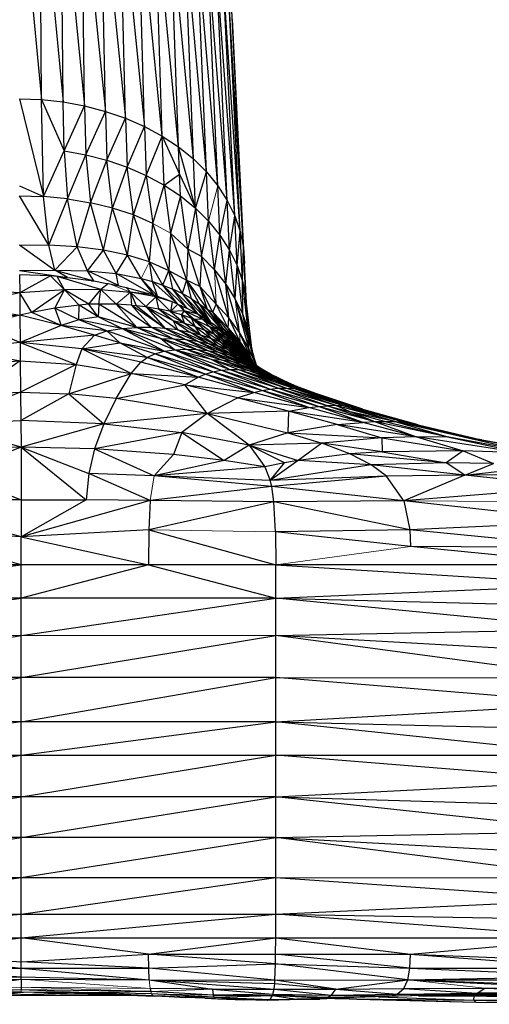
# Model space of a CAD drawing. Header units: millimetres. Extents: x 0 to 1300, y 1 to 464.
# Tile 31 of 52: x 995 to 1029, y 1 to 72. Entities that reach past the tile are written whole.
import ezdxf

# ---------------------------------------------------------------- set-up
doc = ezdxf.new("R2010")
doc.units = ezdxf.units.MM

msp = doc.modelspace()

# ---------------------------------------------------------------- linework, layer by layer
at = {"color": 7, "linetype": 'Continuous', "lineweight": 25}
for p, q in [((994.979, 83.028), (996.562, 66.027)), ((996.562, 66.027), (996.477, 82.973)), ((996.477, 82.973), (998.13, 65.852)), ((998.13, 65.852), (997.96, 82.808)), ((997.96, 82.808), (999.669, 65.567)), ((999.669, 65.567), (999.417, 82.538)), ((999.417, 82.538), (1001.165, 65.174)), ((1001.165, 65.174), (1000.832, 82.166)), ((1000.832, 82.166), (1002.602, 64.678)), ((1002.602, 64.678), (1002.193, 81.697)), ((1002.193, 81.697), (1003.968, 64.084)), ((1003.968, 64.084), (1003.485, 81.135)), ((1005.246, 63.396), (1003.485, 81.135)), ((1005.246, 63.396), (1004.695, 80.484)), ((1006.424, 62.618), (1004.695, 80.484)), ((1006.424, 62.618), (1005.809, 79.749)), ((1007.486, 61.756), (1005.809, 79.749)), ((1007.486, 61.756), (1006.815, 78.933)), ((1008.427, 60.82), (1006.815, 78.933)), ((1008.427, 60.82), (1007.705, 78.047)), ((1009.24, 59.82), (1007.705, 78.047)), ((1009.24, 59.82), (1008.474, 77.101)), ((1009.919, 58.766), (1008.474, 77.101)), ((1009.919, 58.766), (1009.117, 76.104)), ((1010.458, 57.67), (1009.117, 76.104)), ((1010.458, 57.67), (1009.627, 75.067)), ((1010.851, 56.542), (1009.627, 75.067)), ((1010.851, 56.542), (1009.999, 73.999)), ((1011.091, 55.392), (1009.999, 73.999)), ((1011.091, 55.392), (1010.227, 72.911)), ((1011.174, 54.232), (1010.227, 72.911)), ((1011.174, 54.232), (1010.305, 71.813)), ((994.979, 66.085), (996.717, 59.043)), ((994.979, 66.085), (996.562, 66.027)), ((996.562, 66.027), (998.187, 62.347)), ((996.717, 59.043), (996.562, 66.027)), ((996.562, 66.027), (998.13, 65.852)), ((998.13, 65.852), (999.669, 65.567)), ((998.187, 62.347), (998.13, 65.852)), ((998.187, 62.347), (999.669, 65.567)), ((999.669, 65.567), (999.751, 62.061)), ((999.669, 65.567), (1001.165, 65.174)), ((999.751, 62.061), (1001.165, 65.174)), ((1001.165, 65.174), (1001.268, 61.666)), ((1001.165, 65.174), (1002.602, 64.678)), ((1001.268, 61.666), (1002.602, 64.678)), ((1002.602, 64.678), (1002.722, 61.167)), ((1002.602, 64.678), (1003.968, 64.084)), ((1002.722, 61.167), (1003.968, 64.084)), ((1003.968, 64.084), (1004.099, 60.569)), ((1003.968, 64.084), (1005.246, 63.396)), ((1004.099, 60.569), (1005.246, 63.396)), ((1005.386, 59.875), (1005.246, 63.396)), ((1005.246, 63.396), (1006.487, 60.663)), ((1005.246, 63.396), (1006.424, 62.618)), ((996.717, 59.043), (998.187, 62.347)), ((998.187, 62.347), (998.428, 58.88)), ((998.187, 62.347), (999.751, 62.061)), ((1007.64, 58.216), (1006.424, 62.618)), ((1006.487, 60.663), (1006.424, 62.618)), ((1006.424, 62.618), (1007.486, 61.756)), ((998.428, 58.88), (999.751, 62.061)), ((999.751, 62.061), (1000.09, 58.605)), ((999.751, 62.061), (1001.268, 61.666)), ((1000.09, 58.605), (1001.268, 61.666)), ((1001.678, 58.22), (1001.268, 61.666)), ((1001.268, 61.666), (1002.722, 61.167)), ((1007.486, 61.756), (1008.427, 60.82)), ((1007.64, 58.216), (1007.486, 61.756)), ((1001.678, 58.22), (1002.722, 61.167)), ((1003.172, 57.724), (1002.722, 61.167)), ((1002.722, 61.167), (1004.099, 60.569)), ((1003.172, 57.724), (1004.099, 60.569)), ((1004.099, 60.569), (1004.563, 57.122)), ((1004.099, 60.569), (1005.386, 59.875)), ((1005.386, 59.875), (1006.487, 60.663)), ((1006.571, 59.09), (1006.487, 60.663)), ((1006.487, 60.663), (1007.64, 58.216)), ((1007.64, 58.216), (1008.427, 60.82)), ((1008.586, 57.272), (1008.427, 60.82)), ((1008.427, 60.82), (1009.24, 59.82)), ((994.981, 59.823), (996.717, 59.043)), ((1004.563, 57.122), (1005.386, 59.875)), ((1005.386, 59.875), (1005.848, 56.421)), ((1005.386, 59.875), (1006.571, 59.09)), ((1009.403, 56.262), (1009.24, 59.82)), ((1009.24, 59.82), (1009.919, 58.766)), ((997.093, 55.541), (994.982, 59.097)), ((994.982, 59.097), (996.717, 59.043)), ((997.093, 55.541), (996.717, 59.043)), ((998.428, 58.88), (996.717, 59.043)), ((997.093, 55.541), (998.428, 58.88)), ((999.126, 55.423), (998.428, 58.88)), ((998.428, 58.88), (1000.09, 58.605)), ((1006.571, 59.09), (1005.848, 56.421)), ((1007.098, 55.273), (1006.571, 59.09)), ((1006.571, 59.09), (1007.64, 58.216)), ((999.126, 55.423), (1000.09, 58.605)), ((1001.023, 55.188), (1000.09, 58.605)), ((1001.678, 58.22), (1000.09, 58.605)), ((1001.023, 55.188), (1001.678, 58.22)), ((1002.759, 54.828), (1001.678, 58.22)), ((1003.172, 57.724), (1001.678, 58.22)), ((1007.64, 58.216), (1007.098, 55.273)), ((1007.64, 58.216), (1008.08, 54.738)), ((1007.64, 58.216), (1008.586, 57.272)), ((1009.403, 56.262), (1009.919, 58.766)), ((1010.086, 55.199), (1009.919, 58.766)), ((1009.919, 58.766), (1010.458, 57.67)), ((1002.759, 54.828), (1003.172, 57.724)), ((1004.323, 54.342), (1003.172, 57.724)), ((1004.563, 57.122), (1003.172, 57.724)), ((1010.086, 55.199), (1010.458, 57.67)), ((1010.628, 54.092), (1010.458, 57.67)), ((1010.458, 57.67), (1010.851, 56.542)), ((1004.323, 54.342), (1004.563, 57.122)), ((1005.725, 53.737), (1004.563, 57.122)), ((1008.08, 54.738), (1008.586, 57.272)), ((1009.017, 53.78), (1008.586, 57.272)), ((1008.586, 57.272), (1009.403, 56.262)), ((1005.848, 56.421), (1005.725, 53.737)), ((1005.848, 56.421), (1006.983, 53.024)), ((1007.098, 55.273), (1005.848, 56.421)), ((1009.017, 53.78), (1009.403, 56.262)), ((1009.826, 52.757), (1009.403, 56.262)), ((1009.403, 56.262), (1010.086, 55.199)), ((1010.628, 54.092), (1010.851, 56.542)), ((1011.023, 52.954), (1010.851, 56.542)), ((1010.851, 56.542), (1011.091, 55.392)), ((994.988, 55.571), (997.526, 53.753)), ((994.988, 55.571), (997.093, 55.541)), ((997.526, 53.753), (997.093, 55.541)), ((999.126, 55.423), (997.093, 55.541)), ((997.526, 53.753), (999.126, 55.423)), ((999.869, 53.703), (999.126, 55.423)), ((1001.023, 55.188), (999.126, 55.423)), ((1007.098, 55.273), (1006.983, 53.024)), ((1007.952, 52.583), (1007.098, 55.273)), ((1008.08, 54.738), (1007.098, 55.273)), ((1011.023, 52.954), (1011.091, 55.392)), ((1011.265, 51.794), (1011.091, 55.392)), ((1011.091, 55.392), (1011.174, 54.232)), ((999.869, 53.703), (1001.023, 55.188)), ((1001.928, 53.506), (1001.023, 55.188)), ((1002.759, 54.828), (1001.023, 55.188)), ((1001.928, 53.506), (1002.759, 54.828)), ((1003.725, 53.159), (1002.759, 54.828)), ((1004.323, 54.342), (1002.759, 54.828)), ((1008.08, 54.738), (1007.952, 52.583)), ((1009.134, 51.297), (1008.08, 54.738)), ((1008.08, 54.738), (1009.017, 53.78)), ((1009.826, 52.757), (1010.086, 55.199)), ((1010.501, 51.679), (1010.086, 55.199)), ((1010.086, 55.199), (1010.628, 54.092)), ((1004.539, 52.934), (1004.323, 54.342)), ((1005.302, 52.676), (1004.323, 54.342)), ((1004.323, 54.342), (1005.725, 53.737)), ((1010.501, 51.679), (1010.628, 54.092)), ((1011.038, 50.557), (1010.628, 54.092)), ((1010.628, 54.092), (1011.023, 52.954)), ((1011.265, 51.794), (1011.174, 54.232)), ((1011.308, 51.413), (1011.174, 54.232)), ((994.994, 53.731), (997.526, 53.753)), ((994.994, 53.731), (998.429, 53.232)), ((994.996, 53.413), (995.002, 52.118)), ((997.205, 53.338), (994.996, 53.413)), ((997.205, 53.338), (995.002, 52.118)), ((998.21, 52.335), (997.205, 53.338)), ((997.698, 53.302), (997.205, 53.338)), ((998.429, 53.232), (997.526, 53.753)), ((997.526, 53.753), (1000.325, 52.977)), ((997.526, 53.753), (999.869, 53.703)), ((998.21, 52.335), (997.698, 53.302)), ((1000.824, 52.352), (997.698, 53.302)), ((997.698, 53.302), (998.051, 53.253)), ((998.051, 53.252), (998.429, 53.232)), ((998.327, 53.214), (998.429, 53.232)), ((998.429, 53.232), (1000.325, 52.977)), ((1000.325, 52.977), (999.869, 53.703)), ((1002.099, 52.645), (999.869, 53.703)), ((999.869, 53.703), (1001.928, 53.506)), ((1002.099, 52.645), (1001.928, 53.506)), ((1004.671, 51.956), (1001.928, 53.506)), ((1001.928, 53.506), (1003.725, 53.159)), ((1004.671, 51.956), (1003.725, 53.159)), ((1004.92, 51.872), (1003.725, 53.159)), ((1003.725, 53.159), (1004.539, 52.934)), ((1005.302, 52.676), (1005.725, 53.737)), ((1006.018, 52.386), (1005.725, 53.737)), ((1005.725, 53.737), (1006.69, 52.066)), ((1005.725, 53.737), (1006.983, 53.024)), ((1010.034, 50.315), (1009.017, 53.78)), ((1009.017, 53.78), (1009.826, 52.757)), ((1000.186, 52.956), (1000.325, 52.977)), ((1000.325, 52.977), (1001.149, 52.823)), ((1001.38, 52.791), (1000.824, 52.352)), ((1001.149, 52.823), (1001.38, 52.791)), ((1001.38, 52.791), (1002.661, 52.518)), ((1001.826, 52.696), (1002.099, 52.645)), ((1002.078, 52.642), (1002.099, 52.645)), ((1002.099, 52.645), (1002.225, 52.611)), ((1002.661, 52.518), (1002.971, 52.178)), ((1002.661, 52.518), (1004.587, 51.983)), ((1004.92, 51.872), (1004.539, 52.934)), ((1004.539, 52.934), (1006.371, 51.311)), ((1004.539, 52.934), (1005.302, 52.676)), ((1006.371, 51.311), (1005.302, 52.676)), ((1007.046, 50.997), (1005.302, 52.676)), ((1005.302, 52.676), (1006.018, 52.386)), ((1006.983, 53.024), (1006.69, 52.066)), ((1006.983, 53.024), (1007.321, 51.718)), ((1006.983, 53.024), (1007.915, 51.343)), ((1006.983, 53.024), (1008.476, 50.941)), ((1007.952, 52.583), (1006.983, 53.024)), ((1008.884, 50.721), (1007.952, 52.583)), ((1007.952, 52.583), (1008.476, 50.941)), ((1009.134, 51.297), (1007.952, 52.583)), ((1010.034, 50.315), (1009.826, 52.757)), ((1010.81, 49.266), (1009.826, 52.757)), ((1009.826, 52.757), (1010.501, 51.679)), ((1011.038, 50.557), (1011.023, 52.954)), ((1011.429, 49.403), (1011.023, 52.954)), ((1011.023, 52.954), (1011.265, 51.794)), ((995.002, 52.118), (990.748, 51.246)), ((995.002, 52.118), (991.79, 52.333)), ((998.21, 52.335), (995.002, 52.118)), ((995.002, 52.118), (995.011, 50.512)), ((995.863, 50.697), (995.002, 52.118)), ((998.21, 52.335), (995.863, 50.697)), ((997.526, 51.018), (998.21, 52.335)), ((1000.824, 52.352), (998.21, 52.335)), ((999.264, 51.248), (998.21, 52.335)), ((999.974, 51.297), (998.21, 52.335)), ((999.974, 51.297), (1000.824, 52.352)), ((1000.684, 51.318), (1000.824, 52.352)), ((1001.927, 51.299), (1000.824, 52.352)), ((1000.824, 52.352), (1002.971, 52.178)), ((1002.971, 52.178), (1003.045, 51.235)), ((1002.971, 52.178), (1003.381, 51.207)), ((1002.971, 52.178), (1004.06, 51.131)), ((1004.78, 51.838), (1002.971, 52.178)), ((1004.587, 51.983), (1002.971, 52.178)), ((1004.78, 51.838), (1004.06, 51.131)), ((1004.587, 51.983), (1004.78, 51.838)), ((1004.674, 51.955), (1004.587, 51.983)), ((1004.67, 51.956), (1004.671, 51.956)), ((1004.92, 51.872), (1004.671, 51.956)), ((1004.671, 51.956), (1004.671, 51.956)), ((1004.752, 51.927), (1004.674, 51.955)), ((1004.674, 51.955), (1004.78, 51.838)), ((1004.78, 51.838), (1004.985, 50.983)), ((1004.78, 51.838), (1005.835, 50.792)), ((1005.961, 51.484), (1004.78, 51.838)), ((1004.903, 51.871), (1004.92, 51.872)), ((1004.903, 51.871), (1004.92, 51.872)), ((1004.904, 51.871), (1004.92, 51.872)), ((1004.92, 51.872), (1004.905, 51.87)), ((1004.92, 51.872), (1005.28, 51.733)), ((1005.961, 51.484), (1005.28, 51.733)), ((1007.046, 50.997), (1006.018, 52.386)), ((1006.018, 52.386), (1007.821, 50.584)), ((1006.69, 52.066), (1006.018, 52.386)), ((1006.69, 52.066), (1007.821, 50.584)), ((1006.69, 52.066), (1008.464, 50.192)), ((1007.321, 51.718), (1006.69, 52.066)), ((1007.321, 51.718), (1008.464, 50.192)), ((1007.321, 51.718), (1008.729, 50.015)), ((1007.321, 51.718), (1007.915, 51.343)), ((1011.429, 49.403), (1011.265, 51.794)), ((1011.657, 48.329), (1011.265, 51.794)), ((990.748, 51.246), (995.011, 50.512)), ((997.526, 51.018), (995.863, 50.697)), ((999.264, 51.248), (997.526, 51.018)), ((999.256, 50.184), (997.526, 51.018)), ((997.526, 51.018), (997.99, 49.769)), ((999.256, 50.184), (999.264, 51.248)), ((999.974, 51.297), (999.264, 51.248)), ((1000.637, 50.388), (999.264, 51.248)), ((1000.684, 51.318), (999.974, 51.297)), ((1000.637, 50.388), (999.974, 51.297)), ((1000.684, 51.318), (1000.637, 50.388)), ((1003.428, 49.627), (1000.684, 51.318)), ((1001.927, 51.299), (1000.684, 51.318)), ((1003.428, 49.627), (1001.927, 51.299)), ((1004.482, 49.625), (1001.927, 51.299)), ((1003.045, 51.235), (1001.927, 51.299)), ((1004.482, 49.625), (1003.045, 51.235)), ((1005.466, 49.568), (1003.045, 51.235)), ((1003.045, 51.235), (1003.381, 51.207)), ((1003.381, 51.207), (1005.466, 49.568)), ((1003.381, 51.207), (1004.06, 51.131)), ((1004.06, 51.131), (1006.378, 49.46)), ((1004.06, 51.131), (1005.466, 49.568)), ((1004.06, 51.131), (1006.032, 50.137)), ((1004.06, 51.131), (1004.985, 50.983)), ((1005.961, 51.484), (1005.835, 50.792)), ((1006.376, 51.309), (1005.835, 50.792)), ((1006.376, 51.309), (1005.961, 51.484)), ((1006.37, 51.311), (1006.371, 51.311)), ((1006.371, 51.311), (1006.372, 51.31)), ((1006.371, 51.311), (1006.371, 51.311)), ((1006.376, 51.309), (1006.826, 50.825)), ((1006.376, 51.309), (1006.594, 51.211)), ((1006.594, 51.211), (1006.826, 50.825)), ((1006.594, 51.211), (1006.686, 51.164)), ((1006.686, 51.164), (1007.046, 50.997)), ((1007.046, 50.997), (1007.019, 50.994)), ((1007.819, 50.586), (1007.046, 50.997)), ((1007.915, 51.343), (1008.729, 50.015)), ((1007.915, 51.343), (1009.607, 49.355)), ((1007.915, 51.343), (1008.476, 50.941)), ((1008.884, 50.721), (1009.134, 51.297)), ((1009.993, 49.584), (1009.134, 51.297)), ((1010.034, 50.315), (1009.134, 51.297)), ((1010.501, 51.679), (1011.459, 48.161)), ((1010.501, 51.679), (1011.422, 48.788)), ((1010.501, 51.679), (1011.038, 50.557)), ((995.011, 50.512), (990.77, 50.182)), ((995.011, 50.512), (992.044, 49.768)), ((995.863, 50.697), (995.011, 50.512)), ((995.011, 50.512), (995.028, 48.555)), ((997.99, 49.769), (995.011, 50.512)), ((997.99, 49.769), (995.863, 50.697)), ((1000.637, 50.388), (999.256, 50.184)), ((1003.428, 49.627), (1000.637, 50.388)), ((1002.338, 49.556), (1000.637, 50.388)), ((1004.985, 50.983), (1006.032, 50.137)), ((1004.985, 50.983), (1006.854, 49.943)), ((1005.835, 50.792), (1004.985, 50.983)), ((1006.826, 50.825), (1005.835, 50.792)), ((1005.835, 50.792), (1006.854, 49.943)), ((1005.835, 50.792), (1006.623, 50.564)), ((1006.826, 50.825), (1006.623, 50.564)), ((1006.854, 49.943), (1006.623, 50.564)), ((1006.623, 50.564), (1007.615, 49.712)), ((1006.623, 50.564), (1007.355, 50.3)), ((1006.826, 50.825), (1007.355, 50.3)), ((1006.826, 50.825), (1007.557, 50.218)), ((1008.162, 50.205), (1006.826, 50.825)), ((1007.82, 50.585), (1006.826, 50.825)), ((1007.615, 49.712), (1007.355, 50.3)), ((1007.355, 50.3), (1008.321, 49.445)), ((1007.355, 50.3), (1007.557, 50.218)), ((1007.793, 50.599), (1007.82, 50.585)), ((1007.82, 50.585), (1008.162, 50.205)), ((1008.474, 50.185), (1007.82, 50.585)), ((1007.821, 50.584), (1007.821, 50.585)), ((1007.821, 50.584), (1008.464, 50.192)), ((1007.821, 50.584), (1007.821, 50.584)), ((1008.476, 50.941), (1009.607, 49.355)), ((1008.476, 50.941), (1009.568, 49.657)), ((1008.476, 50.941), (1008.884, 50.721)), ((1009.568, 49.657), (1008.884, 50.721)), ((1010.524, 48.727), (1008.884, 50.721)), ((1008.884, 50.721), (1009.993, 49.584)), ((1009.993, 49.584), (1010.034, 50.315)), ((1010.86, 48.584), (1010.034, 50.315)), ((1010.81, 49.266), (1010.034, 50.315)), ((1011.422, 48.788), (1011.038, 50.557)), ((1011.807, 47.621), (1011.038, 50.557)), ((1011.038, 50.557), (1011.429, 49.403)), ((995.028, 48.555), (992.044, 49.768)), ((997.99, 49.769), (995.028, 48.555)), ((999.256, 50.184), (997.99, 49.769)), ((1000.388, 49.084), (997.99, 49.769)), ((1001.273, 49.39), (997.99, 49.769)), ((1001.273, 49.39), (999.256, 50.184)), ((1002.338, 49.556), (999.256, 50.184)), ((1002.338, 49.556), (1003.428, 49.627)), ((1005.113, 48.833), (1003.428, 49.627)), ((1006.038, 48.826), (1003.428, 49.627)), ((1004.482, 49.625), (1003.428, 49.627)), ((1006.038, 48.826), (1004.482, 49.625)), ((1006.923, 48.763), (1004.482, 49.625)), ((1005.466, 49.568), (1004.482, 49.625)), ((1006.378, 49.46), (1006.032, 50.137)), ((1006.032, 50.137), (1007.222, 49.305)), ((1006.032, 50.137), (1008.005, 49.106)), ((1006.032, 50.137), (1006.854, 49.943)), ((1006.854, 49.943), (1008.005, 49.106)), ((1006.854, 49.943), (1007.615, 49.712)), ((1007.557, 50.218), (1008.321, 49.445)), ((1007.557, 50.218), (1008.977, 49.144)), ((1007.557, 50.218), (1008.668, 49.675)), ((1008.162, 50.205), (1007.557, 50.218)), ((1008.005, 49.106), (1007.615, 49.712)), ((1007.615, 49.712), (1008.731, 48.87)), ((1007.615, 49.712), (1008.321, 49.445)), ((1008.162, 50.205), (1008.668, 49.675)), ((1008.162, 50.205), (1009.327, 49.464)), ((1009.055, 49.783), (1008.162, 50.205)), ((1008.474, 50.185), (1008.162, 50.205)), ((1008.464, 50.192), (1008.472, 50.187)), ((1008.464, 50.191), (1008.464, 50.192)), ((1008.464, 50.192), (1008.464, 50.191)), ((1008.464, 50.192), (1008.464, 50.191)), ((1008.481, 50.181), (1008.474, 50.185)), ((1008.481, 50.181), (1008.729, 50.015)), ((1008.668, 49.675), (1008.977, 49.144)), ((1008.668, 49.675), (1009.586, 48.81)), ((1008.668, 49.675), (1009.145, 49.389)), ((1009.327, 49.464), (1008.668, 49.675)), ((1008.729, 50.015), (1008.721, 50.014)), ((1008.729, 50.015), (1008.826, 49.942)), ((1009.055, 49.783), (1008.826, 49.942)), ((1009.055, 49.783), (1009.327, 49.464)), ((1010.124, 48.906), (1009.055, 49.783)), ((1009.257, 49.618), (1009.607, 49.355)), ((1009.607, 49.355), (1009.568, 49.657)), ((1010.124, 48.906), (1009.568, 49.657)), ((1009.568, 49.657), (1011.055, 47.968)), ((1009.568, 49.657), (1010.524, 48.727)), ((1010.524, 48.727), (1009.993, 49.584)), ((1011.37, 47.716), (1009.993, 49.584)), ((1009.993, 49.584), (1010.86, 48.584)), ((1000.388, 49.084), (995.028, 48.555)), ((999.459, 48.088), (1000.388, 49.084)), ((1000.388, 49.084), (1001.273, 49.39)), ((1002.196, 48.532), (1000.388, 49.084)), ((1001.273, 49.39), (1002.338, 49.556)), ((1002.196, 48.532), (1001.273, 49.39)), ((1005.383, 47.924), (1001.273, 49.39)), ((1006.126, 48.032), (1002.338, 49.556)), ((1005.383, 47.924), (1002.338, 49.556)), ((1005.113, 48.833), (1002.338, 49.556)), ((1007.759, 48.648), (1005.466, 49.568)), ((1006.923, 48.763), (1005.466, 49.568)), ((1006.378, 49.46), (1005.466, 49.568)), ((1007.759, 48.648), (1006.378, 49.46)), ((1008.546, 48.486), (1006.378, 49.46)), ((1006.378, 49.46), (1007.222, 49.305)), ((1008.546, 48.486), (1007.222, 49.305)), ((1009.281, 48.282), (1007.222, 49.305)), ((1007.222, 49.305), (1008.005, 49.106)), ((1008.005, 49.106), (1008.731, 48.87)), ((1008.005, 49.106), (1009.281, 48.282)), ((1008.321, 49.445), (1008.731, 48.87)), ((1008.321, 49.445), (1009.405, 48.598)), ((1008.321, 49.445), (1008.977, 49.144)), ((1009.281, 48.282), (1008.731, 48.87)), ((1008.731, 48.87), (1009.965, 48.04)), ((1008.731, 48.87), (1009.405, 48.598)), ((1008.977, 49.144), (1009.405, 48.598)), ((1008.977, 49.144), (1010.03, 48.291)), ((1008.977, 49.144), (1009.586, 48.81)), ((1009.327, 49.464), (1009.145, 49.389)), ((1009.145, 49.389), (1009.586, 48.81)), ((1009.145, 49.389), (1010.154, 48.446)), ((1009.145, 49.389), (1009.811, 48.929)), ((1009.327, 49.464), (1009.811, 48.929)), ((1010.249, 48.75), (1009.327, 49.464)), ((1010.124, 48.906), (1009.327, 49.464)), ((1009.607, 49.355), (1009.58, 49.353)), ((1009.607, 49.355), (1010.124, 48.906)), ((1009.811, 48.929), (1010.154, 48.446)), ((1009.811, 48.929), (1010.685, 48.053)), ((1009.811, 48.929), (1011.584, 47.25)), ((1010.249, 48.75), (1009.811, 48.929)), ((1010.818, 48.073), (1009.811, 48.929)), ((1010.249, 48.75), (1010.124, 48.906)), ((1010.845, 48.166), (1010.124, 48.906)), ((1010.124, 48.906), (1011.055, 47.968)), ((1011.608, 47.515), (1010.81, 49.266)), ((1011.459, 48.161), (1010.81, 49.266)), ((1011.807, 47.621), (1011.429, 49.403)), ((995.028, 48.555), (990.606, 48.088)), ((995.028, 48.555), (999.05, 46.972)), ((995.028, 48.555), (995.042, 47.233)), ((999.459, 48.088), (995.028, 48.555)), ((999.459, 48.088), (1002.196, 48.532)), ((1004.174, 47.471), (1002.196, 48.532)), ((1004.723, 47.74), (1002.196, 48.532)), ((1002.196, 48.532), (1005.383, 47.924)), ((1006.126, 48.032), (1005.113, 48.833)), ((1006.918, 48.072), (1005.113, 48.833)), ((1007.722, 48.052), (1005.113, 48.833)), ((1005.113, 48.833), (1006.038, 48.826)), ((1007.722, 48.052), (1006.038, 48.826)), ((1008.509, 47.977), (1006.038, 48.826)), ((1006.038, 48.826), (1006.923, 48.763)), ((1008.509, 47.977), (1006.923, 48.763)), ((1009.268, 47.853), (1006.923, 48.763)), ((1006.923, 48.763), (1007.759, 48.648)), ((1009.268, 47.853), (1007.759, 48.648)), ((1009.991, 47.684), (1007.759, 48.648)), ((1007.759, 48.648), (1008.546, 48.486)), ((1009.991, 47.684), (1008.546, 48.486)), ((1010.674, 47.473), (1008.546, 48.486)), ((1009.281, 48.282), (1008.546, 48.486)), ((1009.281, 48.282), (1010.674, 47.473)), ((1009.965, 48.04), (1009.281, 48.282)), ((1009.965, 48.04), (1009.405, 48.598)), ((1009.405, 48.598), (1010.601, 47.762)), ((1009.405, 48.598), (1010.03, 48.291)), ((1009.586, 48.81), (1010.03, 48.291)), ((1009.586, 48.81), (1010.612, 47.952)), ((1009.586, 48.81), (1010.154, 48.446)), ((1010.601, 47.762), (1010.03, 48.291)), ((1010.03, 48.291), (1011.191, 47.449)), ((1010.03, 48.291), (1010.612, 47.952)), ((1010.154, 48.446), (1010.612, 47.952)), ((1010.154, 48.446), (1011.154, 47.582)), ((1010.154, 48.446), (1010.685, 48.053)), ((1010.818, 48.073), (1010.249, 48.75)), ((1011.4, 47.484), (1010.249, 48.75)), ((1010.845, 48.166), (1010.249, 48.75)), ((1011.055, 47.968), (1010.524, 48.727)), ((1011.678, 47.218), (1010.524, 48.727)), ((1010.524, 48.727), (1011.37, 47.716)), ((1011.4, 47.484), (1010.845, 48.166)), ((1010.845, 48.166), (1011.679, 47.217)), ((1011.674, 47.177), (1010.845, 48.166)), ((1011.37, 47.716), (1010.86, 48.584)), ((1011.834, 47.053), (1010.86, 48.584)), ((1010.86, 48.584), (1011.608, 47.515)), ((1011.459, 48.161), (1011.422, 48.788)), ((1011.974, 47.01), (1011.422, 48.788)), ((1011.422, 48.788), (1011.807, 47.621)), ((1011.992, 46.967), (1011.422, 48.788)), ((1011.608, 47.515), (1011.459, 48.161)), ((1011.996, 46.932), (1011.459, 48.161)), ((1011.974, 47.01), (1011.459, 48.161)), ((990.606, 48.088), (995.042, 47.233)), ((999.459, 48.088), (999.05, 46.972)), ((1003.012, 46.33), (999.459, 48.088)), ((1003.72, 47.134), (999.459, 48.088)), ((1004.174, 47.471), (999.459, 48.088)), ((1003.72, 47.134), (1004.174, 47.471)), ((1004.174, 47.471), (1004.723, 47.74)), ((1008.335, 46.282), (1004.174, 47.471)), ((1007.822, 46.062), (1004.174, 47.471)), ((1004.723, 47.74), (1005.383, 47.924)), ((1008.335, 46.282), (1004.723, 47.74)), ((1008.883, 46.45), (1004.723, 47.74)), ((1005.383, 47.924), (1006.126, 48.032)), ((1008.883, 46.45), (1005.383, 47.924)), ((1009.468, 46.56), (1005.383, 47.924)), ((1006.126, 48.032), (1006.918, 48.072)), ((1009.468, 46.56), (1006.126, 48.032)), ((1010.083, 46.614), (1006.126, 48.032)), ((1008.79, 47.333), (1006.126, 48.032)), ((1009.499, 47.297), (1006.918, 48.072)), ((1008.79, 47.333), (1006.918, 48.072)), ((1006.918, 48.072), (1007.722, 48.052)), ((1009.499, 47.297), (1007.722, 48.052)), ((1010.202, 47.211), (1007.722, 48.052)), ((1007.722, 48.052), (1008.509, 47.977)), ((1010.887, 47.077), (1008.509, 47.977)), ((1010.202, 47.211), (1008.509, 47.977)), ((1008.509, 47.977), (1009.268, 47.853)), ((1010.887, 47.077), (1009.268, 47.853)), ((1011.548, 46.9), (1009.268, 47.853)), ((1009.268, 47.853), (1009.991, 47.684)), ((1009.965, 48.04), (1010.674, 47.473)), ((1009.965, 48.04), (1011.311, 47.224)), ((1010.601, 47.762), (1009.965, 48.04)), ((1011.548, 46.9), (1009.991, 47.684)), ((1012.175, 46.681), (1009.991, 47.684)), ((1010.674, 47.473), (1009.991, 47.684)), ((1010.601, 47.762), (1011.311, 47.224)), ((1010.601, 47.762), (1011.904, 46.94)), ((1011.191, 47.449), (1010.601, 47.762)), ((1011.191, 47.449), (1010.612, 47.952)), ((1010.612, 47.952), (1011.741, 47.104)), ((1010.612, 47.952), (1011.154, 47.582)), ((1010.674, 47.473), (1012.175, 46.681)), ((1011.311, 47.224), (1010.674, 47.473)), ((1011.154, 47.582), (1010.685, 48.053)), ((1010.685, 48.053), (1011.606, 47.231)), ((1011.621, 47.218), (1010.818, 48.073)), ((1011.4, 47.484), (1010.818, 48.073)), ((1011.02, 47.967), (1011.055, 47.968)), ((1011.055, 47.968), (1011.678, 47.218)), ((1011.741, 47.104), (1011.154, 47.582)), ((1011.154, 47.582), (1011.955, 46.959)), ((1011.678, 47.218), (1011.37, 47.716)), ((1011.37, 47.716), (1011.8, 47.08)), ((1011.775, 47.1), (1011.37, 47.716)), ((1011.665, 47.184), (1011.4, 47.484)), ((1011.631, 47.211), (1011.4, 47.484)), ((1012.02, 46.915), (1011.807, 47.621)), ((991.038, 46.972), (995.042, 47.233)), ((995.042, 47.233), (991.609, 44.856)), ((995.042, 47.233), (995.065, 44.976)), ((995.042, 47.233), (999.05, 46.972)), ((999.05, 46.972), (995.065, 44.976)), ((999.05, 46.972), (998.523, 44.856)), ((999.05, 46.972), (1003.012, 46.33)), ((1003.012, 46.33), (1003.72, 47.134)), ((1007.822, 46.062), (1003.72, 47.134)), ((1010.083, 46.614), (1008.79, 47.333)), ((1010.715, 46.613), (1008.79, 47.333)), ((1011.352, 46.563), (1008.79, 47.333)), ((1008.79, 47.333), (1009.499, 47.297)), ((1011.352, 46.563), (1009.499, 47.297)), ((1011.985, 46.464), (1009.499, 47.297)), ((1009.499, 47.297), (1010.202, 47.211)), ((1011.985, 46.464), (1010.202, 47.211)), ((1012.605, 46.321), (1010.202, 47.211)), ((1010.202, 47.211), (1010.887, 47.077)), ((1012.605, 46.321), (1010.887, 47.077)), ((1013.204, 46.135), (1010.887, 47.077)), ((1010.887, 47.077), (1011.548, 46.9)), ((1011.191, 47.449), (1011.904, 46.94)), ((1011.191, 47.449), (1012.426, 46.641)), ((1011.741, 47.104), (1011.191, 47.449)), ((1011.311, 47.224), (1012.175, 46.681)), ((1011.311, 47.224), (1012.762, 46.426)), ((1011.904, 46.94), (1011.311, 47.224)), ((1013.204, 46.135), (1011.548, 46.9)), ((1011.548, 46.9), (1013.775, 45.909)), ((1012.175, 46.681), (1011.548, 46.9)), ((1011.678, 47.218), (1011.679, 47.217)), ((1011.678, 47.218), (1011.678, 47.218)), ((1011.75, 47.118), (1011.679, 47.217)), ((1011.741, 47.104), (1012.432, 46.637)), ((1011.904, 46.94), (1012.762, 46.426)), ((1011.904, 46.94), (1013.084, 46.264)), ((998.523, 44.856), (1003.012, 46.33)), ((1001.941, 44.529), (1003.012, 46.33)), ((1006.886, 45.494), (1003.012, 46.33)), ((1003.012, 46.33), (1007.822, 46.062)), ((1006.886, 45.494), (1007.822, 46.062)), ((1007.822, 46.062), (1008.335, 46.282)), ((1011.826, 44.962), (1007.822, 46.062)), ((1008.335, 46.282), (1008.883, 46.45)), ((1011.826, 44.962), (1008.335, 46.282)), ((1012.411, 45.105), (1008.335, 46.282)), ((1008.883, 46.45), (1009.468, 46.56)), ((1012.411, 45.105), (1008.883, 46.45)), ((1012.994, 45.205), (1008.883, 46.45)), ((1009.468, 46.56), (1010.083, 46.614)), ((1012.994, 45.205), (1009.468, 46.56)), ((1013.572, 45.26), (1009.468, 46.56)), ((1014.141, 45.269), (1010.083, 46.614)), ((1013.572, 45.26), (1010.083, 46.614)), ((1010.083, 46.614), (1010.715, 46.613)), ((1014.141, 45.269), (1010.715, 46.613)), ((1014.7, 45.234), (1010.715, 46.613)), ((1010.715, 46.613), (1013.271, 45.848)), ((1010.715, 46.613), (1011.352, 46.563)), ((1013.271, 45.848), (1011.352, 46.563)), ((1013.847, 45.738), (1011.352, 46.563)), ((1011.352, 46.563), (1011.985, 46.464)), ((1013.847, 45.738), (1011.985, 46.464)), ((1014.409, 45.586), (1011.985, 46.464)), ((1011.985, 46.464), (1012.605, 46.321)), ((1012.175, 46.681), (1013.775, 45.909)), ((1012.762, 46.426), (1012.175, 46.681)), ((1014.409, 45.586), (1012.605, 46.321)), ((1012.605, 46.321), (1014.95, 45.392)), ((1012.605, 46.321), (1013.204, 46.135)), ((1012.762, 46.426), (1013.775, 45.909)), ((1012.762, 46.426), (1013.89, 45.858)), ((1013.204, 46.135), (1014.95, 45.392)), ((1013.775, 45.909), (1013.204, 46.135)), ((1001.941, 44.529), (1006.886, 45.494)), ((1008.483, 43.443), (1006.886, 45.494)), ((1010.665, 44.565), (1006.886, 45.494)), ((1006.886, 45.494), (1011.826, 44.962)), ((1014.7, 45.234), (1013.271, 45.848)), ((1015.246, 45.155), (1013.271, 45.848)), ((1013.271, 45.848), (1015.775, 45.034)), ((1013.271, 45.848), (1013.847, 45.738)), ((1013.775, 45.909), (1014.743, 45.48)), ((1015.775, 45.034), (1013.847, 45.738)), ((1016.286, 44.873), (1013.847, 45.738)), ((1013.847, 45.738), (1014.409, 45.586)), ((1016.286, 44.873), (1014.409, 45.586)), ((1014.95, 45.392), (1014.409, 45.586)), ((1014.95, 45.392), (1015.745, 45.078)), ((995.065, 44.976), (989.113, 42.706)), ((991.609, 44.856), (995.065, 44.976)), ((995.065, 44.976), (995.084, 42.942)), ((995.065, 44.976), (998.523, 44.856)), ((998.523, 44.856), (995.084, 42.942)), ((998.523, 44.856), (1001.059, 42.706)), ((1001.941, 44.529), (998.523, 44.856)), ((1010.665, 44.565), (1011.826, 44.962)), ((1011.826, 44.962), (1012.411, 45.105)), ((1015.785, 43.871), (1011.826, 44.962)), ((1012.411, 45.105), (1012.994, 45.205)), ((1015.785, 43.871), (1012.411, 45.105)), ((1016.479, 43.955), (1012.411, 45.105)), ((1012.994, 45.205), (1013.572, 45.26)), ((1016.479, 43.955), (1012.994, 45.205)), ((1017.137, 44.005), (1012.994, 45.205)), ((1013.572, 45.26), (1014.141, 45.269)), ((1017.137, 44.005), (1013.572, 45.26)), ((1017.749, 44.019), (1013.572, 45.26)), ((1017.749, 44.019), (1014.141, 45.269)), ((1018.318, 43.995), (1014.141, 45.269)), ((1014.141, 45.269), (1014.7, 45.234)), ((1018.318, 43.995), (1014.7, 45.234)), ((1018.847, 43.934), (1014.7, 45.234)), ((1014.7, 45.234), (1015.246, 45.155)), ((1018.847, 43.934), (1015.246, 45.155)), ((1019.34, 43.836), (1015.246, 45.155)), ((1015.246, 45.155), (1015.775, 45.034)), ((1019.34, 43.836), (1015.775, 45.034)), ((1015.775, 45.034), (1016.286, 44.873)), ((1019.659, 43.746), (1015.775, 45.034)), ((1019.665, 43.744), (1016.286, 44.873)), ((1001.941, 44.529), (1001.059, 42.706)), ((1008.483, 43.443), (1001.941, 44.529)), ((1008.483, 43.443), (1010.665, 44.565)), ((1014.338, 43.609), (1010.665, 44.565)), ((1010.665, 44.565), (1015.785, 43.871)), ((1015.785, 43.871), (1016.479, 43.955)), ((1016.479, 43.955), (1017.137, 44.005)), ((1019.708, 42.8), (1016.479, 43.955)), ((1020.587, 42.839), (1016.479, 43.955)), ((1017.749, 44.019), (1017.137, 44.005)), ((1017.137, 44.005), (1020.587, 42.839)), ((1017.137, 44.005), (1018.854, 43.529)), ((1022.079, 42.841), (1017.749, 44.019)), ((1018.318, 43.995), (1017.749, 44.019)), ((1017.749, 44.019), (1018.854, 43.529)), ((1018.318, 43.995), (1022.079, 42.841)), ((1018.847, 43.934), (1018.318, 43.995)), ((1022.676, 42.801), (1018.847, 43.934)), ((1018.847, 43.934), (1023.194, 42.73)), ((1018.847, 43.934), (1019.34, 43.836)), ((1008.483, 43.443), (1001.059, 42.706)), ((1008.483, 43.443), (1006.666, 42.076)), ((1014.338, 43.609), (1008.483, 43.443)), ((1011.501, 41.17), (1008.483, 43.443)), ((1008.483, 43.443), (1014.292, 42.057)), ((1014.338, 43.609), (1014.292, 42.057)), ((1014.338, 43.609), (1015.785, 43.871)), ((1017.835, 42.648), (1014.338, 43.609)), ((1019.708, 42.8), (1014.338, 43.609)), ((1019.708, 42.8), (1015.785, 43.871)), ((1018.854, 43.529), (1020.587, 42.839)), ((1018.854, 43.529), (1021.386, 42.853)), ((1022.079, 42.841), (1018.854, 43.529)), ((1019.34, 43.836), (1023.194, 42.73)), ((1023.649, 42.624), (1019.34, 43.836)), ((989.113, 42.706), (995.084, 42.942)), ((995.098, 41.031), (989.113, 42.706)), ((995.084, 42.942), (995.098, 41.031)), ((1001.059, 42.706), (995.084, 42.942)), ((1001.059, 42.706), (995.098, 41.031)), ((1001.059, 42.706), (1000.384, 40.911)), ((1001.059, 42.706), (1006.666, 42.076)), ((1017.835, 42.648), (1014.292, 42.057)), ((1017.835, 42.648), (1019.708, 42.8)), ((1017.835, 42.648), (1021.042, 41.696)), ((1023.539, 41.754), (1017.835, 42.648)), ((1020.587, 42.839), (1019.708, 42.8)), ((1023.539, 41.754), (1019.708, 42.8)), ((1021.386, 42.853), (1020.587, 42.839)), ((1020.587, 42.839), (1023.539, 41.754)), ((1025.852, 41.742), (1020.587, 42.839)), ((1021.386, 42.853), (1025.852, 41.742)), ((1022.079, 42.841), (1021.386, 42.853)), ((1031.544, 40.686), (1022.079, 42.841)), ((1027.302, 41.705), (1022.079, 42.841)), ((1022.079, 42.841), (1025.852, 41.742)), ((1022.676, 42.801), (1022.079, 42.841)), ((1027.302, 41.705), (1022.676, 42.801)), ((1023.194, 42.73), (1022.676, 42.801)), ((1023.194, 42.73), (1027.302, 41.705)), ((1023.649, 42.624), (1023.194, 42.73)), ((1023.649, 42.624), (1028.211, 41.546)), ((1023.649, 42.624), (1027.302, 41.705)), ((1006.666, 42.076), (1000.384, 40.911)), ((1006.666, 42.076), (1006.065, 40.505)), ((1006.666, 42.076), (1009.701, 40.073)), ((1011.501, 41.17), (1006.666, 42.076)), ((1014.292, 42.057), (1011.501, 41.17)), ((1014.292, 42.057), (1016.731, 41.305)), ((1014.292, 42.057), (1021.042, 41.696)), ((1011.501, 41.17), (1009.701, 40.073)), ((1016.731, 41.305), (1011.501, 41.17)), ((1011.501, 41.17), (1012.639, 39.619)), ((1014.041, 39.895), (1011.501, 41.17)), ((1011.501, 41.17), (1015.034, 40.068)), ((1016.731, 41.305), (1015.034, 40.068)), ((1021.042, 41.696), (1016.731, 41.305)), ((1018.744, 40.533), (1016.731, 41.305)), ((1021.06, 40.69), (1016.731, 41.305)), ((1023.539, 41.754), (1021.042, 41.696)), ((1021.042, 41.696), (1021.06, 40.69)), ((1021.042, 41.696), (1026.887, 40.764)), ((1023.539, 41.754), (1026.887, 40.764)), ((1031.192, 40.598), (1023.539, 41.754)), ((1025.852, 41.742), (1023.539, 41.754)), ((1025.852, 41.742), (1031.192, 40.598)), ((1031.544, 40.686), (1025.852, 41.742)), ((1032.339, 40.767), (1027.302, 41.705)), ((1027.302, 41.705), (1031.544, 40.686)), ((1028.211, 41.546), (1027.302, 41.705)), ((1028.211, 41.546), (1031.53, 40.917)), ((995.098, 41.031), (989.814, 40.911)), ((995.098, 41.031), (990.241, 39.123)), ((995.098, 41.031), (995.111, 37.244)), ((995.098, 41.031), (999.77, 37.228)), ((995.098, 41.031), (999.973, 39.123)), ((1000.384, 40.911), (995.098, 41.031)), ((1000.384, 40.911), (999.973, 39.123)), ((1006.065, 40.505), (1000.384, 40.911)), ((1000.384, 40.911), (1004.663, 38.972)), ((1006.065, 40.505), (1004.663, 38.972)), ((1009.701, 40.073), (1006.065, 40.505)), ((1018.744, 40.533), (1015.034, 40.068)), ((1021.06, 40.69), (1018.744, 40.533)), ((1020.277, 39.749), (1018.744, 40.533)), ((1025.669, 39.887), (1018.744, 40.533)), ((1026.887, 40.764), (1021.06, 40.69)), ((1021.06, 40.69), (1025.669, 39.887)), ((1026.887, 40.764), (1025.669, 39.887)), ((1026.887, 40.764), (1029.079, 39.859)), ((1031.192, 40.598), (1026.887, 40.764)), ((1009.701, 40.073), (1004.663, 38.972)), ((1012.639, 39.619), (1009.701, 40.073)), ((1014.041, 39.895), (1012.639, 39.619)), ((1015.034, 40.068), (1013.015, 38.623)), ((1013.015, 38.623), (1014.041, 39.895)), ((1020.277, 39.749), (1013.015, 38.623)), ((1015.034, 40.068), (1014.041, 39.895)), ((1020.277, 39.749), (1015.034, 40.068)), ((1025.669, 39.887), (1020.277, 39.749)), ((1021.38, 38.941), (1020.277, 39.749)), ((1027.004, 39.018), (1020.277, 39.749)), ((1027.004, 39.018), (1025.669, 39.887)), ((1029.079, 39.859), (1025.669, 39.887)), ((1027.004, 39.018), (1029.079, 39.859)), ((1027.004, 39.018), (1033.227, 39.715)), ((990.241, 39.123), (995.111, 37.244)), ((999.973, 39.123), (999.77, 37.228)), ((1004.372, 37.182), (999.973, 39.123)), ((1004.663, 38.972), (999.973, 39.123)), ((1012.639, 39.619), (1004.663, 38.972)), ((1013.121, 38.182), (1004.663, 38.972)), ((1013.015, 38.623), (1004.663, 38.972)), ((1012.639, 39.619), (1013.015, 38.623)), ((1027.004, 39.018), (1021.38, 38.941)), ((1027.004, 39.018), (1022.619, 37.171)), ((1034.262, 39.038), (1027.004, 39.018)), ((1035.155, 38.146), (1027.004, 39.018)), ((1021.38, 38.941), (1013.015, 38.623)), ((1013.121, 38.182), (1013.015, 38.623)), ((1021.38, 38.941), (1013.121, 38.182)), ((1022.619, 37.171), (1021.38, 38.941)), ((1013.121, 38.182), (1004.372, 37.182)), ((1022.619, 37.171), (1013.121, 38.182)), ((1013.286, 37.081), (1013.121, 38.182)), ((1035.155, 38.146), (1022.619, 37.171)), ((995.111, 37.244), (985.852, 37.182)), ((995.113, 34.563), (985.852, 37.182)), ((995.111, 37.244), (995.113, 34.563)), ((995.111, 37.244), (999.77, 37.228)), ((999.77, 37.228), (995.113, 34.563)), ((1004.372, 37.182), (995.113, 34.563)), ((1004.372, 37.182), (999.77, 37.228)), ((1004.372, 37.182), (1004.274, 35.081)), ((1013.286, 37.081), (1004.274, 35.081)), ((1013.286, 37.081), (1004.372, 37.182)), ((1022.619, 37.171), (1013.286, 37.081)), ((1023.059, 35.08), (1013.286, 37.081)), ((1013.394, 34.941), (1013.286, 37.081)), ((1036.111, 35.666), (1022.619, 37.171)), ((1022.619, 37.171), (1023.059, 35.08)), ((1036.111, 35.666), (1023.059, 35.08)), ((995.113, 32.564), (985.952, 35.081)), ((995.113, 34.563), (985.952, 35.081)), ((1004.274, 35.081), (995.113, 34.563)), ((1004.274, 35.081), (1004.26, 32.564)), ((1004.274, 35.081), (1013.407, 32.564)), ((1023.059, 35.08), (1013.394, 34.941)), ((1013.394, 34.941), (1013.407, 32.564)), ((1023.114, 33.881), (1013.394, 34.941)), ((1036.236, 33.794), (1023.059, 35.08)), ((1023.059, 35.08), (1023.114, 33.881)), ((995.113, 32.564), (995.113, 34.563)), ((995.113, 34.563), (1004.26, 32.564)), ((1036.243, 32.564), (1023.114, 33.881)), ((1036.236, 33.794), (1023.114, 33.881)), ((1077.242, 32.564), (953.983, 32.564)), ((976.819, 30.165), (995.113, 32.564)), ((995.113, 5.727), (995.113, 32.564)), ((1004.26, 32.564), (995.113, 30.165)), ((1004.26, 32.564), (1013.407, 30.165)), ((1013.407, 5.727), (1013.407, 32.564)), ((1013.407, 32.564), (1036.243, 31.123)), ((1013.407, 30.165), (1036.243, 31.123)), ((1013.407, 30.165), (976.819, 30.165)), ((976.819, 27.465), (995.113, 30.165)), ((995.113, 27.465), (1013.407, 30.165)), ((1036.243, 27.922), (1013.407, 30.165)), ((1013.407, 30.165), (1036.243, 29.57)), ((1013.407, 27.465), (1036.243, 27.922)), ((976.819, 24.447), (995.113, 27.465)), ((995.113, 24.447), (1013.407, 27.465)), ((1036.243, 24.411), (1013.407, 27.465)), ((1036.243, 26.196), (1013.407, 27.465)), ((1013.407, 24.447), (976.819, 24.447)), ((976.819, 21.26), (995.113, 24.447)), ((995.113, 21.26), (1013.407, 24.447)), ((1036.243, 22.584), (1013.407, 24.447)), ((1013.407, 24.447), (1036.243, 24.411)), ((1013.407, 21.26), (1036.243, 22.584)), ((1013.407, 21.26), (976.819, 21.26)), ((995.113, 18.87), (1013.407, 21.26)), ((1036.243, 18.87), (1013.407, 21.26)), ((1013.407, 21.26), (1036.243, 20.731)), ((953.983, 18.87), (1077.242, 18.87)), ((976.819, 15.875), (995.113, 18.87)), ((995.113, 15.875), (1013.407, 18.87)), ((1036.243, 17.019), (1013.407, 18.87)), ((1013.407, 15.875), (1036.243, 17.019)), ((1013.407, 15.875), (976.819, 15.875)), ((976.819, 12.942), (995.113, 15.875)), ((995.113, 12.942), (1013.407, 15.875)), ((1013.407, 15.875), (1036.243, 15.194)), ((1036.243, 13.412), (1013.407, 15.875)), ((1013.407, 12.942), (976.819, 12.942)), ((976.819, 10.074), (995.113, 12.942)), ((995.113, 10.074), (1013.407, 12.942)), ((1013.407, 12.942), (1036.243, 13.412)), ((1013.407, 12.942), (1036.243, 11.689)), ((1036.243, 10.043), (1013.407, 12.942)), ((976.819, 10.074), (1013.407, 10.074)), ((976.819, 7.444), (995.113, 10.074)), ((995.113, 7.444), (1013.407, 10.074)), ((1013.407, 10.074), (1036.243, 10.043)), ((1013.407, 10.074), (1036.243, 8.489)), ((1013.407, 7.444), (1036.243, 8.489)), ((976.819, 7.444), (1013.407, 7.444)), ((976.819, 5.727), (995.113, 7.444)), ((995.113, 5.727), (1013.407, 7.444)), ((1013.407, 7.444), (1036.243, 7.045)), ((1036.243, 5.727), (1013.407, 7.444)), ((953.983, 5.727), (1077.242, 5.727)), ((985.964, 4.553), (995.113, 5.727)), ((1004.262, 4.553), (995.113, 5.727)), ((995.113, 4.012), (995.113, 5.727)), ((1004.262, 4.553), (1013.407, 5.727)), ((1013.405, 4.552), (1013.407, 5.727)), ((1013.407, 5.727), (1023.114, 4.553)), ((1023.114, 4.553), (1036.243, 5.727)), ((985.964, 4.553), (995.113, 4.012)), ((985.964, 4.553), (995.113, 3.552)), ((995.113, 4.012), (1004.262, 4.553)), ((1004.262, 4.553), (1013.405, 4.552)), ((1013.399, 3.867), (1004.262, 4.553)), ((1004.274, 3.542), (1004.262, 4.553)), ((1013.399, 3.867), (1013.405, 4.552)), ((1013.405, 4.552), (1023.114, 4.553)), ((1023.059, 3.541), (1013.405, 4.552)), ((1023.059, 3.541), (1023.114, 4.553)), ((1023.114, 4.553), (1036.215, 4.022)), ((1023.114, 4.553), (1036.177, 3.544)), ((985.952, 3.542), (995.113, 3.552)), ((985.952, 3.542), (995.113, 2.932)), ((1004.274, 3.542), (995.113, 4.012)), ((995.113, 3.552), (995.113, 4.012)), ((995.113, 3.552), (1004.274, 3.542)), ((995.113, 2.932), (995.113, 3.552)), ((995.113, 3.552), (1004.307, 2.715)), ((1004.274, 3.542), (1013.399, 3.867)), ((1013.356, 2.69), (1004.274, 3.542)), ((1004.307, 2.715), (1004.274, 3.542)), ((1013.356, 2.69), (1013.399, 3.867)), ((1013.399, 3.867), (1023.059, 3.541)), ((1022.91, 2.71), (1013.399, 3.867)), ((1023.059, 3.541), (1036.177, 3.544)), ((985.918, 2.715), (995.113, 2.932)), ((995.112, 2.749), (995.113, 2.932)), ((995.113, 2.932), (1004.307, 2.715)), ((1022.91, 2.71), (1023.059, 3.541)), ((1022.91, 2.71), (1036.088, 2.978)), ((1023.059, 3.541), (1036.088, 2.978)), ((985.852, 2.092), (995.112, 2.749)), ((985.918, 2.715), (995.112, 2.749)), ((990.453, 2.146), (995.112, 2.749)), ((990.453, 2.146), (995.111, 1.981)), ((995.112, 2.174), (995.111, 1.981)), ((995.112, 2.749), (1004.307, 2.715)), ((995.112, 2.749), (995.112, 2.174)), ((1004.307, 2.715), (1013.356, 2.69)), ((1004.307, 2.715), (1013.337, 2.446)), ((1004.307, 2.715), (1013.287, 2.033)), ((1004.307, 2.715), (1008.872, 2.049)), ((1013.287, 2.033), (1013.337, 2.446)), ((1013.337, 2.446), (1013.356, 2.69)), ((1013.337, 2.446), (1017.727, 2.048)), ((1013.356, 2.69), (1022.91, 2.71)), ((1017.727, 2.048), (1013.356, 2.69)), ((1017.727, 2.048), (1022.91, 2.71)), ((1022.619, 2.081), (1022.91, 2.71)), ((1022.91, 2.71), (1036.022, 2.722)), ((1022.91, 2.71), (1035.72, 2.11)), ((1022.91, 2.71), (1035.823, 2.261)), ((995.111, 1.981), (990.369, 1.8)), ((990.369, 1.8), (995.11, 1.824)), ((990.369, 1.8), (995.108, 1.819)), ((993.242, 1.593), (995.273, 1.816)), ((993.242, 1.593), (998.401, 1.754)), ((1002.362, 1.625), (993.242, 1.593)), ((1003.172, 1.592), (993.242, 1.593)), ((995.11, 1.824), (995.108, 1.819)), ((995.11, 1.855), (999.907, 1.726)), ((999.907, 1.726), (995.11, 1.824)), ((1004.42, 1.863), (995.111, 1.981)), ((1004.482, 1.692), (999.852, 1.8)), ((999.852, 1.8), (1004.562, 1.581)), ((999.852, 1.8), (999.907, 1.726)), ((999.907, 1.726), (1004.665, 1.531)), ((1004.665, 1.531), (999.974, 1.723)), ((1008.872, 2.049), (1004.372, 2.092)), ((1004.372, 2.092), (1004.42, 1.863)), ((1008.916, 1.607), (1004.42, 1.863)), ((1008.958, 1.464), (1004.482, 1.692)), ((1004.562, 1.581), (1006.891, 1.441)), ((1004.562, 1.581), (1004.665, 1.531)), ((1008.958, 1.464), (1006.891, 1.441)), ((1008.872, 2.049), (1013.287, 2.033)), ((1008.872, 2.049), (1013.205, 1.668)), ((1008.872, 2.049), (1008.916, 1.607)), ((1013.205, 1.668), (1008.916, 1.607)), ((1008.916, 1.607), (1013.174, 1.575)), ((1008.916, 1.607), (1008.958, 1.464)), ((1008.958, 1.464), (1013.174, 1.575)), ((1008.958, 1.464), (1013.005, 1.304)), ((1008.958, 1.464), (1009.022, 1.371)), ((1013.005, 1.304), (1013.174, 1.575)), ((1013.205, 1.668), (1013.174, 1.575)), ((1017.412, 1.605), (1013.174, 1.575)), ((1013.174, 1.575), (1014.938, 1.328)), ((1013.174, 1.575), (1017.189, 1.461)), ((1016.912, 1.369), (1013.174, 1.575)), ((1013.205, 1.668), (1013.287, 2.033)), ((1013.205, 1.668), (1017.412, 1.605)), ((1013.287, 2.033), (1017.727, 2.048)), ((1013.287, 2.033), (1017.412, 1.605)), ((1018.605, 1.417), (1016.572, 1.328)), ((1017.189, 1.461), (1016.912, 1.369)), ((1019.036, 1.432), (1016.912, 1.369)), ((1018.605, 1.417), (1016.912, 1.369)), ((1017.412, 1.605), (1017.189, 1.461)), ((1017.189, 1.461), (1021.796, 1.56)), ((1019.036, 1.432), (1017.189, 1.461)), ((1017.412, 1.605), (1017.727, 2.048)), ((1017.412, 1.605), (1022.134, 1.674)), ((1017.412, 1.605), (1021.796, 1.56)), ((1017.727, 2.048), (1022.619, 2.081)), ((1017.727, 2.048), (1022.134, 1.674)), ((1019.036, 1.432), (1018.605, 1.417)), ((1021.796, 1.56), (1019.036, 1.432)), ((1021.381, 1.51), (1019.036, 1.432)), ((1020.794, 1.49), (1027.65, 1.236)), ((1026.533, 1.642), (1021.381, 1.51)), ((1021.381, 1.51), (1021.796, 1.56)), ((1022.134, 1.674), (1021.796, 1.56)), ((1021.796, 1.56), (1027.498, 1.659)), ((1022.134, 1.674), (1022.619, 2.081)), ((1022.134, 1.674), (1027.895, 1.742)), ((1022.134, 1.674), (1027.498, 1.659)), ((1022.619, 2.081), (1028.46, 2.114)), ((1022.619, 2.081), (1027.895, 1.742)), ((1023.688, 1.569), (1027.682, 1.56)), ((1026.215, 1.634), (1027.682, 1.56)), ((1027.232, 1.654), (1029.902, 1.654)), ((1027.498, 1.659), (1027.895, 1.742)), ((1034.714, 1.644), (1027.498, 1.659)), ((1027.65, 1.236), (1027.682, 1.56)), ((1027.682, 1.56), (1027.713, 1.654)), ((1027.682, 1.56), (1033.443, 1.647)), ((1027.682, 1.56), (1037.208, 1.265)), ((1027.895, 1.742), (1028.46, 2.114)), ((1027.895, 1.742), (1035.351, 1.797)), ((1035.214, 1.735), (1027.895, 1.742)), ((1034.714, 1.644), (1027.895, 1.742)), ((1028.46, 2.114), (1035.72, 2.11)), ((1028.46, 2.114), (1035.351, 1.797)), ((1008.317, 1.395), (1009.252, 1.338)), ((1009.022, 1.371), (1013.005, 1.304)), ((1009.022, 1.371), (1011.127, 1.259)), ((1009.022, 1.371), (1009.252, 1.338)), ((1009.252, 1.338), (1011.127, 1.259)), ((1011.127, 1.259), (1013.005, 1.304)), ((1012.82, 1.232), (1011.127, 1.259)), ((1014.938, 1.328), (1012.82, 1.232)), ((1013.005, 1.304), (1012.82, 1.232)), ((1014.436, 1.259), (1012.82, 1.232)), ((1013.005, 1.304), (1014.938, 1.328)), ((1014.938, 1.328), (1014.436, 1.259)), ((1016.572, 1.328), (1014.436, 1.259)), ((1016.912, 1.369), (1014.938, 1.328)), ((1014.938, 1.328), (1016.572, 1.328)), ((1016.912, 1.369), (1016.572, 1.328)), ((1019.236, 1.328), (1017.375, 1.363)), ((1018.687, 1.343), (1017.43, 1.365)), ((1017.664, 1.375), (1018.687, 1.343)), ((1018.687, 1.343), (1018.361, 1.406)), ((1018.687, 1.343), (1018.587, 1.416)), ((1018.687, 1.343), (1027.65, 1.236)), ((1018.687, 1.343), (1019.236, 1.328)), ((1019.236, 1.328), (1027.803, 1.111)), ((1027.65, 1.236), (1037.208, 1.265)), ((1027.65, 1.236), (1037.195, 1.009)), ((1027.803, 1.111), (1027.65, 1.236)), ((1027.803, 1.111), (1037.195, 1.009)), ((1027.803, 1.111), (1037.269, 0.948))]:
    msp.add_line(p, q, dxfattribs=at)
at = {"color": 142, "linetype": 'Continuous', "lineweight": 18, "true_color": 0x0080c0}
for p, q in [((1008.586, 57.272), (1009.24, 59.82)), ((1005.848, 56.421), (1004.563, 57.122)), ((1003.725, 53.159), (1004.323, 54.342)), ((1009.134, 51.297), (1009.017, 53.78)), ((1001.38, 52.791), (1002.971, 52.178)), ((1002.971, 52.178), (1001.927, 51.299)), ((1010.81, 49.266), (1010.501, 51.679)), ((1010.86, 48.584), (1010.81, 49.266)), ((1011.891, 47.009), (1011.608, 47.515)), ((1012.011, 46.921), (1011.974, 47.01)), ((1022.676, 42.801), (1018.318, 43.995)), ((1004.663, 38.972), (1004.372, 37.182)), ((1035.76, 37.059), (1022.619, 37.171)), ((1013.394, 34.941), (1004.274, 35.081)), ((1023.114, 33.881), (1013.407, 32.564)), ((1013.407, 27.465), (976.819, 27.465)), ((976.819, 18.87), (995.113, 21.26)), ((995.112, 2.174), (990.453, 2.146)), ((995.112, 2.749), (1004.372, 2.092)), ((1004.372, 2.092), (995.112, 2.174)), ((1004.42, 1.863), (995.112, 2.174)), ((1004.307, 2.715), (1004.372, 2.092)), ((1022.91, 2.71), (1028.46, 2.114)), ((995.108, 1.819), (990.243, 1.723)), ((990.312, 1.726), (995.108, 1.819)), ((990.369, 1.8), (995.11, 1.855)), ((999.974, 1.723), (995.108, 1.819)), ((995.111, 1.981), (995.11, 1.855)), ((999.852, 1.8), (995.11, 1.855)), ((995.11, 1.855), (995.11, 1.824)), ((995.11, 1.824), (999.974, 1.723)), ((995.111, 1.981), (999.852, 1.8)), ((1004.42, 1.863), (999.852, 1.8)), ((1004.562, 1.581), (999.907, 1.726)), ((999.907, 1.726), (999.974, 1.723)), ((1008.872, 2.049), (1004.42, 1.863)), ((1004.42, 1.863), (1004.482, 1.692)), ((1008.916, 1.607), (1004.482, 1.692)), ((1004.482, 1.692), (1004.562, 1.581)), ((1008.958, 1.464), (1004.562, 1.581)), ((1004.665, 1.531), (1006.891, 1.441)), ((1006.891, 1.441), (1009.022, 1.371)), ((1018.687, 1.343), (1027.803, 1.111))]:
    msp.add_line(p, q, dxfattribs=at)

doc.saveas('drawing.dxf')
